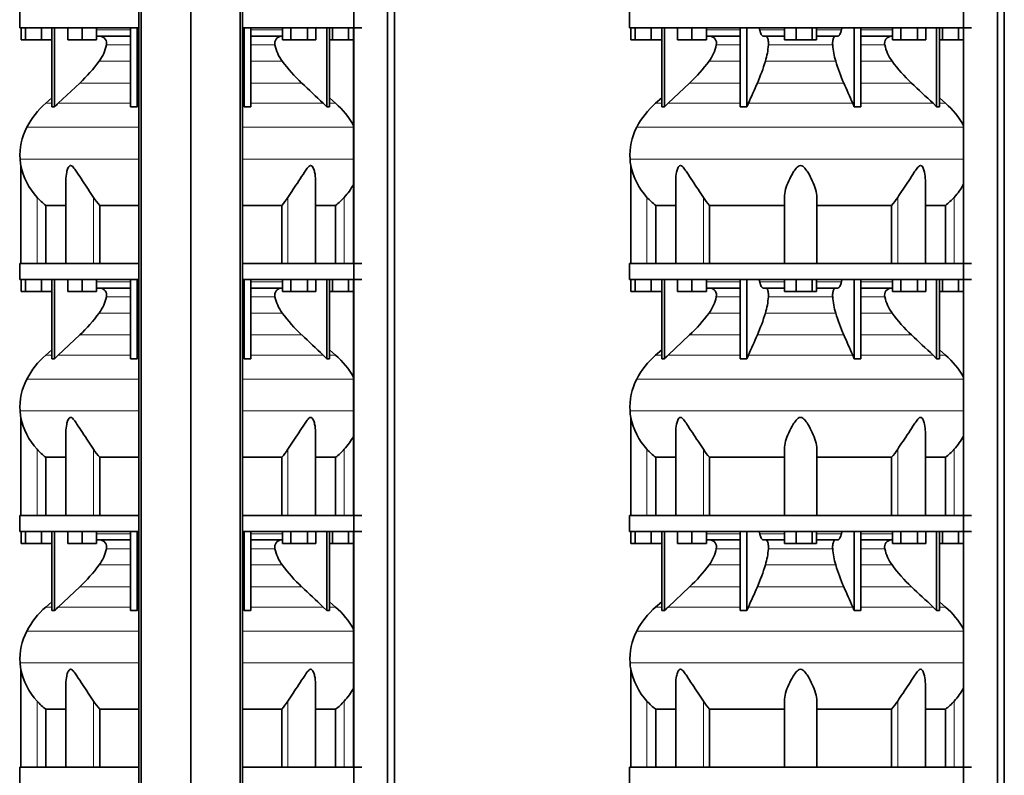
# Model space of a CAD drawing. Header units: millimetres. Extents: x 416 to 1308, y -2710 to 2025.
# Tile 22 of 27: x 424 to 1244, y 142 to 772. Entities that reach past the tile are written whole.
import ezdxf

# ---------------------------------------------------------------- set-up
doc = ezdxf.new("R2010")
doc.units = ezdxf.units.MM
doc.layers.add('MID_344-7', color=7, linetype='Continuous')
doc.layers.add('VSI344_DIFFUSORE', color=7, linetype='Continuous')

# ---------------------------------------------------------------- blocks, each defined once
blk = doc.blocks.new('SE')
at = {"layer": 'MID_344-7', "color": 7, "linetype": 'Continuous', "lineweight": 35}
for p, q in [((523.07, 1232.02), (523.07, -269.98)), ((525.04, -269.98), (525.04, 1232.02)), ((566.28, -269.98), (566.28, 1232.02)), ((607.52, -269.98), (607.52, 1232.02)), ((609.49, 1232.02), (609.49, -269.98)), ((702.14, 1232.02), (702.14, -269.98)), ((730.28, -269.98), (730.28, 1232.02)), ((736.08, -269.98), (736.08, 1232.02)), ((702.07, 765.52), (702.07, 569.02)), ((702.07, 555.52), (702.07, 359.02)), ((702.07, 345.52), (702.07, 149.02))]:
    blk.add_line(p, q, dxfattribs=at)
at = {"layer": 'VSI344_DIFFUSORE', "color": 7, "linetype": 'Continuous', "lineweight": 35}
for p, q in [((423.78, 779.02), (423.78, 765.52)), ((523.07, 765.52), (423.78, 765.52)), ((424.89, 755.52), (424.89, 765.52)), ((428.48, 755.52), (428.48, 765.52)), ((441.86, 755.52), (441.86, 765.52)), ((450.57, 699.56), (450.57, 765.52)), ((452.87, 699.56), (452.87, 765.52)), ((463.77, 755.52), (463.77, 765.52)), ((475.77, 755.52), (475.77, 765.52)), ((487.77, 755.52), (487.77, 765.52)), ((516.05, 699.56), (516.05, 765.52)), ((521.6, 699.56), (521.6, 765.52)), ((708.78, 765.52), (609.49, 765.52)), ((610.96, 699.56), (610.96, 765.52)), ((616.5, 699.56), (616.5, 765.52)), ((642.93, 755.52), (642.93, 765.52)), ((649.86, 755.52), (649.86, 765.52)), ((663.72, 755.52), (663.72, 765.52)), ((670.64, 755.52), (670.64, 765.52)), ((679.69, 699.56), (679.69, 765.52)), ((681.99, 699.56), (681.99, 765.52)), ((684.48, 755.52), (684.48, 765.52)), ((697.86, 755.52), (697.86, 765.52)), ((428.48, 755.52), (424.89, 755.52)), ((441.86, 755.52), (428.48, 755.52)), ((450.57, 755.52), (441.86, 755.52)), ((475.77, 755.52), (463.77, 755.52)), ((487.77, 755.52), (475.77, 755.52)), ((516.05, 758.52), (487.77, 758.52)), ((642.93, 758.52), (616.5, 758.52)), ((649.86, 755.52), (642.93, 755.52)), ((663.72, 755.52), (649.86, 755.52)), ((670.64, 755.52), (663.72, 755.52)), ((684.48, 755.52), (681.99, 755.52)), ((697.86, 755.52), (684.48, 755.52)), ((702.07, 755.52), (697.86, 755.52)), ((473.79, 719.43), (455.86, 702.57)), ((450.57, 706.99), (445.49, 702.57)), ((687.07, 702.57), (681.99, 706.99)), ((516.05, 699.56), (521.6, 699.56)), ((521.6, 699.56), (522.84, 702.57)), ((676.69, 702.57), (679.69, 699.56)), ((679.69, 699.56), (681.99, 699.56)), ((424.78, 650.71), (424.78, 569.02)), ((462.27, 638.52), (462.27, 569.02)), ((670.29, 569.02), (670.29, 638.53)), ((445.53, 617.4), (462.27, 617.4)), ((445.53, 569.02), (445.53, 617.4)), ((490.44, 617.4), (523.07, 617.4)), ((490.44, 569.02), (490.44, 617.4)), ((609.49, 617.4), (642.11, 617.4)), ((642.11, 617.4), (642.11, 569.02)), ((670.29, 617.4), (687.03, 617.4)), ((687.03, 617.4), (687.03, 569.02)), ((523.07, 569.02), (423.78, 569.02)), ((423.78, 569.02), (423.78, 555.52)), ((708.78, 569.02), (609.49, 569.02)), ((523.07, 555.52), (423.78, 555.52)), ((424.89, 545.52), (424.89, 555.52)), ((428.48, 545.52), (428.48, 555.52)), ((441.86, 545.52), (441.86, 555.52)), ((450.57, 489.56), (450.57, 555.52)), ((452.87, 489.56), (452.87, 555.52)), ((463.77, 545.52), (463.77, 555.52)), ((475.77, 545.52), (475.77, 555.52)), ((487.77, 545.52), (487.77, 555.52)), ((516.05, 489.56), (516.05, 555.52)), ((521.6, 489.56), (521.6, 555.52)), ((708.78, 555.52), (609.49, 555.52)), ((610.96, 489.56), (610.96, 555.52)), ((616.5, 489.56), (616.5, 555.52)), ((642.93, 545.52), (642.93, 555.52)), ((649.86, 545.52), (649.86, 555.52)), ((663.72, 545.52), (663.72, 555.52)), ((670.64, 545.52), (670.64, 555.52)), ((679.69, 489.56), (679.69, 555.52)), ((681.99, 489.56), (681.99, 555.52)), ((684.48, 545.52), (684.48, 555.52)), ((697.86, 545.52), (697.86, 555.52)), ((428.48, 545.52), (424.89, 545.52)), ((441.86, 545.52), (428.48, 545.52)), ((450.57, 545.52), (441.86, 545.52)), ((475.77, 545.52), (463.77, 545.52)), ((487.77, 545.52), (475.77, 545.52)), ((516.05, 548.52), (487.77, 548.52)), ((642.93, 548.52), (616.5, 548.52)), ((649.86, 545.52), (642.93, 545.52)), ((663.72, 545.52), (649.86, 545.52)), ((670.64, 545.52), (663.72, 545.52)), ((684.48, 545.52), (681.99, 545.52)), ((697.86, 545.52), (684.48, 545.52)), ((702.07, 545.52), (697.86, 545.52)), ((473.79, 509.43), (455.86, 492.57)), ((450.57, 496.99), (445.49, 492.57)), ((521.6, 489.56), (522.84, 492.57)), ((676.69, 492.57), (679.69, 489.56)), ((687.07, 492.57), (681.99, 496.99)), ((516.05, 489.56), (521.6, 489.56)), ((679.69, 489.56), (681.99, 489.56)), ((424.78, 440.71), (424.78, 359.02)), ((462.27, 428.52), (462.27, 359.02)), ((670.29, 359.02), (670.29, 428.53)), ((445.53, 407.4), (462.27, 407.4)), ((445.53, 359.02), (445.53, 407.4)), ((490.44, 407.4), (523.07, 407.4)), ((490.44, 359.02), (490.44, 407.4)), ((609.49, 407.4), (642.11, 407.4)), ((642.11, 407.4), (642.11, 359.02)), ((670.29, 407.4), (687.03, 407.4)), ((687.03, 407.4), (687.03, 359.02)), ((523.07, 359.02), (423.78, 359.02)), ((423.78, 359.02), (423.78, 345.52)), ((708.78, 359.02), (609.49, 359.02)), ((523.07, 345.52), (423.78, 345.52)), ((424.89, 335.52), (424.89, 345.52)), ((428.48, 335.52), (428.48, 345.52)), ((441.86, 335.52), (441.86, 345.52)), ((450.57, 279.56), (450.57, 345.52)), ((452.87, 279.56), (452.87, 345.52)), ((463.77, 335.52), (463.77, 345.52)), ((475.77, 335.52), (475.77, 345.52)), ((487.77, 335.52), (487.77, 345.52)), ((516.05, 279.56), (516.05, 345.52)), ((521.6, 279.56), (521.6, 345.52)), ((708.78, 345.52), (609.49, 345.52)), ((610.96, 279.56), (610.96, 345.52)), ((616.5, 279.56), (616.5, 345.52)), ((642.93, 335.52), (642.93, 345.52)), ((649.86, 335.52), (649.86, 345.52)), ((663.72, 335.52), (663.72, 345.52)), ((670.64, 335.52), (670.64, 345.52)), ((679.69, 279.56), (679.69, 345.52)), ((681.99, 279.56), (681.99, 345.52)), ((684.48, 335.52), (684.48, 345.52)), ((697.86, 335.52), (697.86, 345.52)), ((516.05, 338.52), (487.77, 338.52)), ((642.93, 338.52), (616.5, 338.52)), ((428.48, 335.52), (424.89, 335.52)), ((441.86, 335.52), (428.48, 335.52)), ((450.57, 335.52), (441.86, 335.52)), ((475.77, 335.52), (463.77, 335.52)), ((487.77, 335.52), (475.77, 335.52)), ((649.86, 335.52), (642.93, 335.52)), ((663.72, 335.52), (649.86, 335.52)), ((670.64, 335.52), (663.72, 335.52)), ((684.48, 335.52), (681.99, 335.52)), ((697.86, 335.52), (684.48, 335.52)), ((702.07, 335.52), (697.86, 335.52)), ((473.79, 299.43), (455.86, 282.57)), ((450.57, 286.99), (445.49, 282.57)), ((516.05, 279.56), (521.6, 279.56)), ((521.6, 279.56), (522.84, 282.57)), ((676.69, 282.57), (679.69, 279.56)), ((679.69, 279.56), (681.99, 279.56)), ((687.07, 282.57), (681.99, 286.99)), ((424.78, 230.71), (424.78, 149.02)), ((462.27, 218.52), (462.27, 149.02)), ((670.29, 149.02), (670.29, 218.53)), ((445.53, 197.4), (462.27, 197.4)), ((445.53, 149.02), (445.53, 197.4)), ((490.44, 197.4), (523.07, 197.4)), ((490.44, 149.02), (490.44, 197.4)), ((609.49, 197.4), (642.11, 197.4)), ((642.11, 197.4), (642.11, 149.02)), ((670.29, 197.4), (687.03, 197.4)), ((687.03, 197.4), (687.03, 149.02)), ((523.07, 149.02), (423.78, 149.02)), ((423.78, 149.02), (423.78, 135.52)), ((708.78, 149.02), (609.49, 149.02))]:
    blk.add_line(p, q, dxfattribs=at)
at = {"layer": 'VSI344_DIFFUSORE', "color": 4, "linetype": 'Continuous', "lineweight": 9}
for p, q in [((487.77, 763.74), (516.05, 763.74)), ((616.5, 763.74), (642.93, 763.74)), ((516.05, 751.19), (496.05, 751.19)), ((636.5, 751.19), (616.5, 751.19)), ((490.04, 737.72), (516.05, 737.72)), ((616.5, 737.72), (642.52, 737.72)), ((473.79, 719.43), (516.05, 719.43)), ((616.5, 719.43), (658.77, 719.43)), ((450.57, 702.57), (445.49, 702.57)), ((455.86, 702.57), (516.05, 702.57)), ((522.84, 702.57), (523.07, 702.57)), ((609.49, 702.57), (609.72, 702.57)), ((676.69, 702.57), (616.5, 702.57)), ((681.99, 702.57), (687.07, 702.57)), ((523.07, 682.58), (429.7, 682.58)), ((702.07, 682.58), (609.49, 682.58)), ((424.15, 656.03), (523.07, 656.03)), ((609.49, 656.03), (702.07, 656.03)), ((438.28, 569.02), (438.28, 624.13)), ((485.31, 569.02), (485.31, 624.13)), ((647.24, 569.02), (647.24, 624.13)), ((694.28, 569.02), (694.28, 624.13)), ((487.77, 553.74), (516.05, 553.74)), ((616.5, 553.74), (642.93, 553.74)), ((516.05, 541.19), (496.05, 541.19)), ((636.5, 541.19), (616.5, 541.19)), ((490.04, 527.72), (516.05, 527.72)), ((616.5, 527.72), (642.52, 527.72)), ((473.79, 509.43), (516.05, 509.43)), ((616.5, 509.43), (658.77, 509.43)), ((450.57, 492.57), (445.49, 492.57)), ((455.86, 492.57), (516.05, 492.57)), ((522.84, 492.57), (523.07, 492.57)), ((609.49, 492.57), (609.72, 492.57)), ((676.69, 492.57), (616.5, 492.57)), ((681.99, 492.57), (687.07, 492.57)), ((523.07, 472.58), (429.7, 472.58)), ((702.07, 472.58), (609.49, 472.58)), ((424.15, 446.03), (523.07, 446.03)), ((609.49, 446.03), (702.07, 446.03)), ((438.28, 359.02), (438.28, 414.13)), ((485.31, 359.02), (485.31, 414.13)), ((647.24, 359.02), (647.24, 414.13)), ((694.28, 359.02), (694.28, 414.13)), ((487.77, 343.74), (516.05, 343.74)), ((616.5, 343.74), (642.93, 343.74)), ((516.05, 331.19), (496.05, 331.19)), ((636.5, 331.19), (616.5, 331.19)), ((490.04, 317.72), (516.05, 317.72)), ((616.5, 317.72), (642.52, 317.72)), ((473.79, 299.43), (516.05, 299.43)), ((616.5, 299.43), (658.77, 299.43)), ((445.49, 282.57), (450.57, 282.57)), ((455.86, 282.57), (516.05, 282.57)), ((522.84, 282.57), (523.07, 282.57)), ((609.49, 282.57), (609.72, 282.57)), ((676.69, 282.57), (616.5, 282.57)), ((681.99, 282.57), (687.07, 282.57)), ((523.07, 262.58), (429.7, 262.58)), ((702.07, 262.58), (609.49, 262.58)), ((424.15, 236.03), (523.07, 236.03)), ((609.49, 236.03), (702.07, 236.03)), ((438.28, 149.02), (438.28, 204.13)), ((485.31, 149.02), (485.31, 204.13)), ((647.24, 149.02), (647.24, 204.13)), ((694.28, 149.02), (694.28, 204.13))]:
    blk.add_line(p, q, dxfattribs=at)
at = {"layer": 'VSI344_DIFFUSORE', "color": 7, "linetype": 'Continuous', "lineweight": 35}
for centre, radius, start, end in [((490.33, 752.63), 5.9, 345.89395, 86.91999), ((642.23, 752.63), 5.9, 93.08001, 194.10605), ((462.12, 758.27), 34.66, 323.64561, 348.21676), ((670.43, 758.27), 34.66, 191.78324, 216.35439), ((379.45, 819.6), 137.6, 313.27986, 323.48193), ((753.1, 819.6), 137.6, 216.51807, 226.72014), ((490.45, 650.85), 68.53, 131, 152.41797), ((451.72, 681.19), 18.4, 86.42359, 93.57641), ((500.88, 654.73), 65.69, 133.25469, 136.95997), ((544.39, 673.85), 71.37, 21.11738, 23.73102), ((613.73, 592.43), 107.17, 88.51801, 91.48199), ((642.11, 650.85), 68.53, 28.9585, 49), ((473.95, 659.46), 49.92, 152.41797, 183.94519), ((477.52, 659.71), 53.5, 183.94519, 189.68951), ((479.35, 661.69), 55.66, 191.35307, 222.44679), ((653.2, 661.69), 55.66, 317.55321, 331.54638), ((478.14, 659.81), 53.5, 221.83822, 232.44836), ((525.35, 649.32), 47.3, 212.17987, 222.44157), ((607.21, 649.32), 47.3, 317.55843, 327.82013), ((654.42, 659.81), 53.5, 307.55164, 318.16178), ((490.33, 542.63), 5.9, 345.89395, 86.91999), ((642.23, 542.63), 5.9, 93.08001, 194.10605), ((462.12, 548.27), 34.66, 323.64561, 348.21676), ((670.43, 548.27), 34.66, 191.78324, 216.35439), ((379.45, 609.6), 137.6, 313.27986, 323.48193), ((753.1, 609.6), 137.6, 216.51807, 226.72014), ((490.45, 440.85), 68.53, 131, 152.41797), ((500.88, 444.73), 65.69, 133.25469, 136.95997), ((544.39, 463.85), 71.37, 21.11738, 23.73102), ((642.11, 440.85), 68.53, 28.9585, 49), ((451.72, 471.19), 18.4, 86.42359, 93.57641), ((613.73, 382.43), 107.17, 88.51801, 91.48199), ((473.95, 449.46), 49.92, 152.41797, 183.94519), ((477.52, 449.71), 53.5, 183.94519, 189.68951), ((479.35, 451.69), 55.66, 191.35307, 222.44679), ((653.2, 451.69), 55.66, 317.55321, 331.54638), ((478.14, 449.81), 53.5, 221.83822, 232.44836), ((525.35, 439.32), 47.3, 212.17987, 222.44157), ((607.21, 439.32), 47.3, 317.55843, 327.82013), ((654.42, 449.81), 53.5, 307.55164, 318.16178), ((490.33, 332.63), 5.9, 345.89395, 86.91999), ((642.23, 332.63), 5.9, 93.08001, 194.10605), ((462.12, 338.27), 34.66, 323.64561, 348.21676), ((670.43, 338.27), 34.66, 191.78324, 216.35439), ((379.45, 399.6), 137.6, 313.27986, 323.48193), ((753.1, 399.6), 137.6, 216.51807, 226.72014), ((490.45, 230.85), 68.53, 131, 152.41797), ((451.72, 261.19), 18.4, 86.42359, 93.57641), ((500.88, 234.73), 65.69, 133.25469, 136.95997), ((544.39, 253.85), 71.37, 21.11738, 23.73102), ((613.73, 172.43), 107.17, 88.51801, 91.48199), ((642.11, 230.85), 68.53, 28.9585, 49), ((473.95, 239.46), 49.92, 152.41797, 183.94519), ((477.52, 239.71), 53.5, 183.94519, 189.68951), ((479.35, 241.69), 55.66, 191.35307, 222.44679), ((653.2, 241.69), 55.66, 317.55321, 331.54638), ((478.14, 239.81), 53.5, 221.83822, 232.44836), ((525.35, 229.32), 47.3, 212.17987, 222.44157), ((607.21, 229.32), 47.3, 317.55843, 327.82013), ((654.42, 239.81), 53.5, 307.55164, 318.16178)]:
    blk.add_arc(centre, radius, start, end, dxfattribs=at)
for points in [[(658.77, 719.43), (664.74, 713.81), (670.72, 708.19), (676.69, 702.57)], [(522.84, 702.57), (522.92, 702.75), (522.99, 702.92), (523.07, 703.1)], [(609.72, 702.57), (609.64, 702.75), (609.56, 702.92), (609.49, 703.1)], [(658.77, 509.43), (664.74, 503.81), (670.72, 498.19), (676.69, 492.57)], [(522.84, 492.57), (522.92, 492.75), (522.99, 492.92), (523.07, 493.1)], [(609.72, 492.57), (609.64, 492.75), (609.56, 492.92), (609.49, 493.1)], [(658.77, 299.43), (664.74, 293.81), (670.72, 288.19), (676.69, 282.57)], [(522.84, 282.57), (522.92, 282.75), (522.99, 282.92), (523.07, 283.1)], [(609.72, 282.57), (609.64, 282.75), (609.56, 282.92), (609.49, 283.1)]]:
    blk.add_open_spline(points, degree=3, dxfattribs=at)
for points, knots in [([(485.31, 624.13), (483.94, 626.29), (482.43, 628.53), (479.3, 633.19), (477.69, 635.59), (474.55, 640.36), (473, 642.77), (470.64, 646.32), (469.85, 647.5), (468.59, 649.1), (468.16, 649.61), (467.21, 650.45), (466.67, 650.76), (465.65, 650.71), (465.21, 650.36), (464.53, 649.49), (464.26, 648.98), (463.55, 647.36), (463.22, 646.2), (462.49, 642.9), (462.27, 640.69), (462.27, 638.52)], [0, 0, 0, 0, 0.125, 0.125, 0.25, 0.25, 0.375, 0.375, 0.4375, 0.4375, 0.46875, 0.46875, 0.5, 0.5, 0.53125, 0.53125, 0.5625, 0.5625, 0.625, 0.625, 0.7389823, 0.7389823, 0.7389823, 0.7389823]), ([(670.29, 638.53), (670.29, 640.73), (670.06, 642.95), (669.3, 646.32), (668.96, 647.5), (668.23, 649.1), (667.95, 649.61), (667.24, 650.45), (666.78, 650.76), (665.75, 650.71), (665.23, 650.36), (664.29, 649.49), (663.86, 648.98), (662.61, 647.36), (661.83, 646.2), (659.51, 642.69), (657.95, 640.27), (654.81, 635.5), (653.24, 633.16), (650.14, 628.55), (648.6, 626.28), (647.24, 624.13)], [0.2596572, 0.2596572, 0.2596572, 0.2596572, 0.375, 0.375, 0.4375, 0.4375, 0.46875, 0.46875, 0.5, 0.5, 0.53125, 0.53125, 0.5625, 0.5625, 0.625, 0.625, 0.75, 0.75, 0.875, 0.875, 1, 1, 1, 1]), ([(485.31, 414.13), (483.94, 416.29), (482.43, 418.53), (479.3, 423.19), (477.69, 425.59), (474.55, 430.36), (473, 432.77), (470.64, 436.32), (469.85, 437.5), (468.59, 439.1), (468.16, 439.61), (467.21, 440.45), (466.67, 440.76), (465.65, 440.71), (465.21, 440.36), (464.53, 439.49), (464.26, 438.98), (463.55, 437.36), (463.22, 436.2), (462.49, 432.9), (462.27, 430.69), (462.27, 428.52)], [0, 0, 0, 0, 0.125, 0.125, 0.25, 0.25, 0.375, 0.375, 0.4375, 0.4375, 0.46875, 0.46875, 0.5, 0.5, 0.53125, 0.53125, 0.5625, 0.5625, 0.625, 0.625, 0.7389823, 0.7389823, 0.7389823, 0.7389823]), ([(670.29, 428.53), (670.29, 430.73), (670.06, 432.95), (669.3, 436.32), (668.96, 437.5), (668.23, 439.1), (667.95, 439.61), (667.24, 440.45), (666.78, 440.76), (665.75, 440.71), (665.23, 440.36), (664.29, 439.49), (663.86, 438.98), (662.61, 437.36), (661.83, 436.2), (659.51, 432.69), (657.95, 430.27), (654.81, 425.5), (653.24, 423.16), (650.14, 418.55), (648.6, 416.28), (647.24, 414.13)], [0.2596572, 0.2596572, 0.2596572, 0.2596572, 0.375, 0.375, 0.4375, 0.4375, 0.46875, 0.46875, 0.5, 0.5, 0.53125, 0.53125, 0.5625, 0.5625, 0.625, 0.625, 0.75, 0.75, 0.875, 0.875, 1, 1, 1, 1]), ([(485.31, 204.13), (483.94, 206.29), (482.43, 208.53), (479.3, 213.19), (477.69, 215.59), (474.55, 220.36), (473, 222.77), (470.64, 226.32), (469.85, 227.5), (468.59, 229.1), (468.16, 229.61), (467.21, 230.45), (466.67, 230.76), (465.65, 230.71), (465.21, 230.36), (464.53, 229.49), (464.26, 228.98), (463.55, 227.36), (463.22, 226.2), (462.49, 222.9), (462.27, 220.69), (462.27, 218.52)], [0, 0, 0, 0, 0.125, 0.125, 0.25, 0.25, 0.375, 0.375, 0.4375, 0.4375, 0.46875, 0.46875, 0.5, 0.5, 0.53125, 0.53125, 0.5625, 0.5625, 0.625, 0.625, 0.7389823, 0.7389823, 0.7389823, 0.7389823]), ([(670.29, 218.53), (670.29, 220.73), (670.06, 222.95), (669.3, 226.32), (668.96, 227.5), (668.23, 229.1), (667.95, 229.61), (667.24, 230.45), (666.78, 230.76), (665.75, 230.71), (665.23, 230.36), (664.29, 229.49), (663.86, 228.98), (662.61, 227.36), (661.83, 226.2), (659.51, 222.69), (657.95, 220.27), (654.81, 215.5), (653.24, 213.16), (650.14, 208.55), (648.6, 206.28), (647.24, 204.13)], [0.2596572, 0.2596572, 0.2596572, 0.2596572, 0.375, 0.375, 0.4375, 0.4375, 0.46875, 0.46875, 0.5, 0.5, 0.53125, 0.53125, 0.5625, 0.5625, 0.625, 0.625, 0.75, 0.75, 0.875, 0.875, 1, 1, 1, 1])]:
    blk.add_open_spline(points, degree=3, knots=knots, dxfattribs=at)
blk = doc.blocks.new('SE3')
at = {"layer": 'MID_344-7', "color": 7, "linetype": 'Continuous', "lineweight": 35}
for p, q in [((1210.39, 1232.02), (1210.39, -269.98)), ((1238.53, -269.98), (1238.53, 1232.02)), ((1244.33, -269.98), (1244.33, 1232.02)), ((1210.32, 765.52), (1210.32, 569.02)), ((1210.32, 555.52), (1210.32, 359.02)), ((1210.32, 345.52), (1210.32, 149.02))]:
    blk.add_line(p, q, dxfattribs=at)
at = {"layer": 'VSI344_DIFFUSORE', "color": 7, "linetype": 'Continuous', "lineweight": 35}
for p, q in [((932.03, 779.02), (932.03, 765.52)), ((932.03, 765.52), (1217.03, 765.52)), ((933.14, 755.52), (933.14, 765.52)), ((936.73, 755.52), (936.73, 765.52)), ((950.11, 755.52), (950.11, 765.52)), ((958.82, 699.56), (958.82, 765.52)), ((961.11, 699.56), (961.11, 765.52)), ((972.02, 755.52), (972.02, 765.52)), ((984.02, 755.52), (984.02, 765.52)), ((996.02, 755.52), (996.02, 765.52)), ((1024.3, 699.56), (1024.3, 765.52)), ((1029.85, 699.56), (1029.85, 765.52)), ((1061.14, 755.52), (1061.14, 765.52)), ((1070.94, 755.52), (1070.94, 765.52)), ((1084.33, 755.52), (1084.33, 765.52)), ((1087.91, 755.52), (1087.91, 765.52)), ((1119.21, 699.56), (1119.21, 765.52)), ((1124.75, 699.56), (1124.75, 765.52)), ((1151.18, 755.52), (1151.18, 765.52)), ((1158.11, 755.52), (1158.11, 765.52)), ((1171.97, 755.52), (1171.97, 765.52)), ((1178.89, 755.52), (1178.89, 765.52)), ((1187.94, 699.56), (1187.94, 765.52)), ((1190.24, 699.56), (1190.24, 765.52)), ((1192.73, 755.52), (1192.73, 765.52)), ((1206.11, 755.52), (1206.11, 765.52)), ((936.73, 755.52), (933.14, 755.52)), ((950.11, 755.52), (936.73, 755.52)), ((958.82, 755.52), (950.11, 755.52)), ((984.02, 755.52), (972.02, 755.52)), ((996.02, 755.52), (984.02, 755.52)), ((1024.3, 758.52), (996.02, 758.52)), ((1061.14, 758.52), (1043.64, 758.52)), ((1070.94, 755.52), (1061.14, 755.52)), ((1084.33, 755.52), (1070.94, 755.52)), ((1087.91, 755.52), (1084.33, 755.52)), ((1105.41, 758.52), (1087.91, 758.52)), ((1151.18, 758.52), (1124.75, 758.52)), ((1158.11, 755.52), (1151.18, 755.52)), ((1171.97, 755.52), (1158.11, 755.52)), ((1178.89, 755.52), (1171.97, 755.52)), ((1192.73, 755.52), (1190.24, 755.52)), ((1206.11, 755.52), (1192.73, 755.52)), ((1210.32, 755.52), (1206.11, 755.52)), ((982.04, 719.43), (964.11, 702.57)), ((958.82, 706.99), (953.73, 702.57)), ((1195.32, 702.57), (1190.24, 706.99)), ((1024.3, 699.56), (1029.85, 699.56)), ((1029.85, 699.56), (1031.09, 702.57)), ((1184.94, 702.57), (1187.94, 699.56)), ((1187.94, 699.56), (1190.24, 699.56)), ((933.03, 650.74), (933.03, 569.02)), ((970.52, 638.52), (970.52, 569.02)), ((1178.54, 569.02), (1178.54, 638.53)), ((1061.03, 569.02), (1061.03, 624.13)), ((1088.03, 569.02), (1088.03, 624.13)), ((953.78, 617.4), (970.52, 617.4)), ((953.78, 569.02), (953.78, 617.4)), ((998.69, 617.4), (1061.03, 617.4)), ((998.69, 569.02), (998.69, 617.4)), ((1088.03, 617.4), (1150.36, 617.4)), ((1150.36, 617.4), (1150.36, 569.02)), ((1178.54, 617.4), (1195.28, 617.4)), ((1195.28, 617.4), (1195.28, 569.02)), ((932.03, 569.02), (1217.03, 569.02)), ((932.03, 569.02), (932.03, 555.52)), ((932.03, 555.52), (1217.03, 555.52)), ((933.14, 545.52), (933.14, 555.52)), ((936.73, 545.52), (936.73, 555.52)), ((950.11, 545.52), (950.11, 555.52)), ((958.82, 489.56), (958.82, 555.52)), ((961.11, 489.56), (961.11, 555.52)), ((972.02, 545.52), (972.02, 555.52)), ((984.02, 545.52), (984.02, 555.52)), ((996.02, 545.52), (996.02, 555.52)), ((1024.3, 489.56), (1024.3, 555.52)), ((1029.85, 489.56), (1029.85, 555.52)), ((1061.14, 545.52), (1061.14, 555.52)), ((1070.94, 545.52), (1070.94, 555.52)), ((1084.33, 545.52), (1084.33, 555.52)), ((1087.91, 545.52), (1087.91, 555.52)), ((1119.21, 489.56), (1119.21, 555.52)), ((1124.75, 489.56), (1124.75, 555.52)), ((1151.18, 545.52), (1151.18, 555.52)), ((1158.11, 545.52), (1158.11, 555.52)), ((1171.97, 545.52), (1171.97, 555.52)), ((1178.89, 545.52), (1178.89, 555.52)), ((1187.94, 489.56), (1187.94, 555.52)), ((1190.24, 489.56), (1190.24, 555.52)), ((1192.73, 545.52), (1192.73, 555.52)), ((1206.11, 545.52), (1206.11, 555.52)), ((936.73, 545.52), (933.14, 545.52)), ((950.11, 545.52), (936.73, 545.52)), ((958.82, 545.52), (950.11, 545.52)), ((984.02, 545.52), (972.02, 545.52)), ((996.02, 545.52), (984.02, 545.52)), ((1024.3, 548.52), (996.02, 548.52)), ((1061.14, 548.52), (1043.64, 548.52)), ((1070.94, 545.52), (1061.14, 545.52)), ((1084.33, 545.52), (1070.94, 545.52)), ((1087.91, 545.52), (1084.33, 545.52)), ((1105.41, 548.52), (1087.91, 548.52)), ((1151.18, 548.52), (1124.75, 548.52)), ((1158.11, 545.52), (1151.18, 545.52)), ((1171.97, 545.52), (1158.11, 545.52)), ((1178.89, 545.52), (1171.97, 545.52)), ((1192.73, 545.52), (1190.24, 545.52)), ((1206.11, 545.52), (1192.73, 545.52)), ((1210.32, 545.52), (1206.11, 545.52)), ((982.04, 509.43), (964.11, 492.57)), ((958.82, 496.99), (953.73, 492.57)), ((1029.85, 489.56), (1031.09, 492.57)), ((1184.94, 492.57), (1187.94, 489.56)), ((1195.32, 492.57), (1190.24, 496.99)), ((1024.3, 489.56), (1029.85, 489.56)), ((1187.94, 489.56), (1190.24, 489.56)), ((933.03, 440.74), (933.03, 359.02)), ((970.52, 428.52), (970.52, 359.02)), ((1178.54, 359.02), (1178.54, 428.53)), ((1061.03, 359.02), (1061.03, 414.13)), ((1088.03, 359.02), (1088.03, 414.13)), ((953.78, 407.4), (970.52, 407.4)), ((953.78, 359.02), (953.78, 407.4)), ((998.69, 407.4), (1061.03, 407.4)), ((998.69, 359.02), (998.69, 407.4)), ((1088.03, 407.4), (1150.36, 407.4)), ((1150.36, 407.4), (1150.36, 359.02)), ((1178.54, 407.4), (1195.28, 407.4)), ((1195.28, 407.4), (1195.28, 359.02)), ((932.03, 359.02), (1217.03, 359.02)), ((932.03, 359.02), (932.03, 345.52)), ((932.03, 345.52), (1217.03, 345.52)), ((933.14, 335.52), (933.14, 345.52)), ((936.73, 335.52), (936.73, 345.52)), ((950.11, 335.52), (950.11, 345.52)), ((958.82, 279.56), (958.82, 345.52)), ((961.11, 279.56), (961.11, 345.52)), ((972.02, 335.52), (972.02, 345.52)), ((984.02, 335.52), (984.02, 345.52)), ((996.02, 335.52), (996.02, 345.52)), ((1024.3, 279.56), (1024.3, 345.52)), ((1029.85, 279.56), (1029.85, 345.52)), ((1061.14, 335.52), (1061.14, 345.52)), ((1070.94, 335.52), (1070.94, 345.52)), ((1084.33, 335.52), (1084.33, 345.52)), ((1087.91, 335.52), (1087.91, 345.52)), ((1119.21, 279.56), (1119.21, 345.52)), ((1124.75, 279.56), (1124.75, 345.52)), ((1151.18, 335.52), (1151.18, 345.52)), ((1158.11, 335.52), (1158.11, 345.52)), ((1171.97, 335.52), (1171.97, 345.52)), ((1178.89, 335.52), (1178.89, 345.52)), ((1187.94, 279.56), (1187.94, 345.52)), ((1190.24, 279.56), (1190.24, 345.52)), ((1192.73, 335.52), (1192.73, 345.52)), ((1206.11, 335.52), (1206.11, 345.52)), ((1024.3, 338.52), (996.02, 338.52)), ((1061.14, 338.52), (1043.64, 338.52)), ((1105.41, 338.52), (1087.91, 338.52)), ((1151.18, 338.52), (1124.75, 338.52)), ((936.73, 335.52), (933.14, 335.52)), ((950.11, 335.52), (936.73, 335.52)), ((958.82, 335.52), (950.11, 335.52)), ((984.02, 335.52), (972.02, 335.52)), ((996.02, 335.52), (984.02, 335.52)), ((1070.94, 335.52), (1061.14, 335.52)), ((1084.33, 335.52), (1070.94, 335.52)), ((1087.91, 335.52), (1084.33, 335.52)), ((1158.11, 335.52), (1151.18, 335.52)), ((1171.97, 335.52), (1158.11, 335.52)), ((1178.89, 335.52), (1171.97, 335.52)), ((1192.73, 335.52), (1190.24, 335.52)), ((1206.11, 335.52), (1192.73, 335.52)), ((1210.32, 335.52), (1206.11, 335.52)), ((982.04, 299.43), (964.11, 282.57)), ((958.82, 286.99), (953.73, 282.57)), ((1024.3, 279.56), (1029.85, 279.56)), ((1029.85, 279.56), (1031.09, 282.57)), ((1184.94, 282.57), (1187.94, 279.56)), ((1187.94, 279.56), (1190.24, 279.56)), ((1195.32, 282.57), (1190.24, 286.99)), ((933.03, 230.74), (933.03, 149.02)), ((970.52, 218.52), (970.52, 149.02)), ((1178.54, 149.02), (1178.54, 218.53)), ((953.78, 197.4), (970.52, 197.4)), ((953.78, 149.02), (953.78, 197.4)), ((998.69, 197.4), (1061.03, 197.4)), ((998.69, 149.02), (998.69, 197.4)), ((1061.03, 149.02), (1061.03, 204.13)), ((1088.03, 149.02), (1088.03, 204.13)), ((1088.03, 197.4), (1150.36, 197.4)), ((1150.36, 197.4), (1150.36, 149.02)), ((1178.54, 197.4), (1195.28, 197.4)), ((1195.28, 197.4), (1195.28, 149.02)), ((932.03, 149.02), (1217.03, 149.02)), ((932.03, 149.02), (932.03, 135.52))]:
    blk.add_line(p, q, dxfattribs=at)
at = {"layer": 'VSI344_DIFFUSORE', "color": 4, "linetype": 'Continuous', "lineweight": 9}
for p, q in [((996.02, 763.74), (1024.3, 763.74)), ((1040.52, 763.74), (1061.14, 763.74)), ((1087.91, 763.74), (1108.54, 763.74)), ((1124.75, 763.74), (1151.18, 763.74)), ((1024.3, 751.19), (1004.3, 751.19)), ((1101.32, 751.19), (1047.74, 751.19)), ((1144.75, 751.19), (1124.75, 751.19)), ((998.29, 737.72), (1024.3, 737.72)), ((1045.24, 737.72), (1103.81, 737.72)), ((1124.75, 737.72), (1150.77, 737.72)), ((982.04, 719.43), (1024.3, 719.43)), ((1038.51, 719.43), (1110.54, 719.43)), ((1124.75, 719.43), (1167.02, 719.43)), ((958.82, 702.57), (953.73, 702.57)), ((964.11, 702.57), (1024.3, 702.57)), ((1031.09, 702.57), (1117.97, 702.57)), ((1124.75, 702.57), (1184.94, 702.57)), ((1190.24, 702.57), (1195.32, 702.57)), ((937.95, 682.58), (1210.32, 682.58)), ((1210.32, 656.03), (932.4, 656.03)), ((946.53, 569.02), (946.53, 624.13)), ((993.56, 569.02), (993.56, 624.13)), ((1155.49, 569.02), (1155.49, 624.13)), ((1202.53, 569.02), (1202.53, 624.13)), ((996.02, 553.74), (1024.3, 553.74)), ((1040.52, 553.74), (1061.14, 553.74)), ((1087.91, 553.74), (1108.54, 553.74)), ((1124.75, 553.74), (1151.18, 553.74)), ((1024.3, 541.19), (1004.3, 541.19)), ((1101.32, 541.19), (1047.74, 541.19)), ((1144.75, 541.19), (1124.75, 541.19)), ((998.29, 527.72), (1024.3, 527.72)), ((1045.24, 527.72), (1103.81, 527.72)), ((1124.75, 527.72), (1150.77, 527.72)), ((982.04, 509.43), (1024.3, 509.43)), ((1038.51, 509.43), (1110.54, 509.43)), ((1124.75, 509.43), (1167.02, 509.43)), ((958.82, 492.57), (953.73, 492.57)), ((964.11, 492.57), (1024.3, 492.57)), ((1031.09, 492.57), (1117.97, 492.57)), ((1124.75, 492.57), (1184.94, 492.57)), ((1190.24, 492.57), (1195.32, 492.57)), ((937.95, 472.58), (1210.32, 472.58)), ((1210.32, 446.03), (932.4, 446.03)), ((946.53, 359.02), (946.53, 414.13)), ((993.56, 359.02), (993.56, 414.13)), ((1155.49, 359.02), (1155.49, 414.13)), ((1202.53, 359.02), (1202.53, 414.13)), ((996.02, 343.74), (1024.3, 343.74)), ((1040.52, 343.74), (1061.14, 343.74)), ((1087.91, 343.74), (1108.54, 343.74)), ((1124.75, 343.74), (1151.18, 343.74)), ((1024.3, 331.19), (1004.3, 331.19)), ((1101.32, 331.19), (1047.74, 331.19)), ((1144.75, 331.19), (1124.75, 331.19)), ((998.29, 317.72), (1024.3, 317.72)), ((1045.24, 317.72), (1103.81, 317.72)), ((1124.75, 317.72), (1150.77, 317.72)), ((982.04, 299.43), (1024.3, 299.43)), ((1038.51, 299.43), (1110.54, 299.43)), ((1124.75, 299.43), (1167.02, 299.43)), ((958.82, 282.57), (953.73, 282.57)), ((964.11, 282.57), (1024.3, 282.57)), ((1031.09, 282.57), (1117.97, 282.57)), ((1124.75, 282.57), (1184.94, 282.57)), ((1190.24, 282.57), (1195.32, 282.57)), ((937.95, 262.58), (1210.32, 262.58)), ((1210.32, 236.03), (932.4, 236.03)), ((946.53, 149.02), (946.53, 204.13)), ((993.56, 149.02), (993.56, 204.13)), ((1155.49, 149.02), (1155.49, 204.13)), ((1202.53, 149.02), (1202.53, 204.13))]:
    blk.add_line(p, q, dxfattribs=at)
at = {"layer": 'VSI344_DIFFUSORE', "color": 7, "linetype": 'Continuous', "lineweight": 35}
for centre, radius, start, end in [((998.58, 752.63), 5.9, 345.89395, 86.91999), ((1150.48, 752.63), 5.9, 93.08001, 194.10605), ((970.37, 758.27), 34.66, 323.64561, 348.21676), ((980.97, 756.58), 66.99, 343.65001, 355.38576), ((1168.09, 756.58), 66.99, 184.61424, 196.34999), ((1178.68, 758.27), 34.66, 191.78324, 216.35439), ((887.7, 819.6), 137.6, 313.27986, 323.48193), ((884.9, 786.34), 167.55, 336.46173, 343.13072), ((1264.15, 786.34), 167.55, 196.86928, 203.53827), ((1261.35, 819.6), 137.6, 216.51807, 226.72014), ((998.7, 650.85), 68.53, 131, 152.41797), ((959.97, 681.19), 18.4, 86.42359, 93.57641), ((1009.13, 654.73), 65.69, 133.25469, 136.95997), ((1052.64, 673.85), 71.37, 21.11738, 23.73102), ((1121.98, 592.43), 107.17, 88.51801, 91.48199), ((1150.36, 650.85), 68.53, 28.9585, 49), ((982.2, 659.46), 49.92, 152.41797, 183.94519), ((985.77, 659.71), 53.5, 183.94519, 189.65576), ((987.6, 661.69), 55.66, 191.35306, 222.44726), ((1161.45, 661.69), 55.66, 317.55274, 331.46076), ((986.39, 659.81), 53.5, 221.83822, 232.44836), ((1033.6, 649.32), 47.3, 212.17987, 222.44157), ((1115.46, 649.32), 47.3, 317.55843, 327.82013), ((1162.67, 659.81), 53.5, 307.55164, 318.16178), ((998.58, 542.63), 5.9, 345.89395, 86.91999), ((1150.48, 542.63), 5.9, 93.08001, 194.10605), ((970.37, 548.27), 34.66, 323.64561, 348.21676), ((980.97, 546.58), 66.99, 343.65001, 355.38576), ((1168.09, 546.58), 66.99, 184.61424, 196.34999), ((1178.68, 548.27), 34.66, 191.78324, 216.35439), ((887.7, 609.6), 137.6, 313.27986, 323.48193), ((884.9, 576.34), 167.55, 336.46173, 343.13072), ((1264.15, 576.34), 167.55, 196.86928, 203.53827), ((1261.35, 609.6), 137.6, 216.51807, 226.72014), ((998.7, 440.85), 68.53, 131, 152.41797), ((1009.13, 444.73), 65.69, 133.25469, 136.95997), ((1052.64, 463.85), 71.37, 21.11738, 23.73102), ((1150.36, 440.85), 68.53, 28.9585, 49), ((959.97, 471.19), 18.4, 86.42359, 93.57641), ((1121.98, 382.43), 107.17, 88.51801, 91.48199), ((982.2, 449.46), 49.92, 152.41797, 183.94519), ((985.77, 449.71), 53.5, 183.94519, 189.65576), ((987.6, 451.69), 55.66, 191.35306, 222.44726), ((1161.45, 451.69), 55.66, 317.55274, 331.46076), ((986.39, 449.81), 53.5, 221.83822, 232.44836), ((1033.6, 439.32), 47.3, 212.17987, 222.44157), ((1115.46, 439.32), 47.3, 317.55843, 327.82013), ((1162.67, 449.81), 53.5, 307.55164, 318.16178), ((998.58, 332.63), 5.9, 345.89395, 86.91999), ((1150.48, 332.63), 5.9, 93.08001, 194.10605), ((970.37, 338.27), 34.66, 323.64561, 348.21676), ((980.97, 336.58), 66.99, 343.65001, 355.38576), ((1168.09, 336.58), 66.99, 184.61424, 196.34999), ((1178.68, 338.27), 34.66, 191.78324, 216.35439), ((887.7, 399.6), 137.6, 313.27986, 323.48193), ((884.9, 366.34), 167.55, 336.46173, 343.13072), ((1264.15, 366.34), 167.55, 196.86928, 203.53827), ((1261.35, 399.6), 137.6, 216.51807, 226.72014), ((998.7, 230.85), 68.53, 131, 152.41797), ((959.97, 261.19), 18.4, 86.42359, 93.57641), ((1009.13, 234.73), 65.69, 133.25469, 136.95997), ((1052.64, 253.85), 71.37, 21.11738, 23.73102), ((1121.98, 172.43), 107.17, 88.51801, 91.48199), ((1150.36, 230.85), 68.53, 28.9585, 49), ((982.2, 239.46), 49.92, 152.41797, 183.94519), ((985.77, 239.71), 53.5, 183.94519, 189.65576), ((987.6, 241.69), 55.66, 191.35306, 222.44726), ((1161.45, 241.69), 55.66, 317.55274, 331.46076), ((986.39, 239.81), 53.5, 221.83822, 232.44836), ((1033.6, 229.32), 47.3, 212.17987, 222.44157), ((1115.46, 229.32), 47.3, 317.55843, 327.82013), ((1162.67, 239.81), 53.5, 307.55164, 318.16178)]:
    blk.add_arc(centre, radius, start, end, dxfattribs=at)
for points, knots in [([(1039.45, 765.52), (1039.5, 765.52), (1039.56, 765.51), (1039.67, 765.47), (1039.72, 765.44), (1039.88, 765.32), (1039.99, 765.2), (1040.18, 764.88), (1040.26, 764.69), (1040.37, 764.36), (1040.4, 764.24), (1040.47, 764), (1040.49, 763.87), (1040.52, 763.74)], [0, 0, 0, 0, 0.125, 0.125, 0.25, 0.25, 0.5, 0.5, 0.75, 0.75, 0.875, 0.875, 1, 1, 1, 1]), ([(1043.64, 758.52), (1043.48, 758.52), (1043.31, 758.55), (1042.99, 758.67), (1042.83, 758.76), (1042.52, 759), (1042.37, 759.15), (1042.07, 759.51), (1041.92, 759.71), (1041.51, 760.4), (1041.26, 760.96), (1040.94, 761.92), (1040.84, 762.27), (1040.66, 762.98), (1040.58, 763.35), (1040.52, 763.74)], [0, 0, 0, 0, 0.125, 0.125, 0.25, 0.25, 0.375, 0.375, 0.5, 0.5, 0.75, 0.75, 0.875, 0.875, 1, 1, 1, 1]), ([(1105.41, 758.52), (1105.58, 758.52), (1105.74, 758.55), (1106.06, 758.67), (1106.22, 758.76), (1106.53, 759), (1106.69, 759.15), (1106.99, 759.51), (1107.13, 759.71), (1107.55, 760.4), (1107.79, 760.96), (1108.12, 761.92), (1108.21, 762.27), (1108.39, 762.98), (1108.47, 763.35), (1108.54, 763.74)], [0, 0, 0, 0, 0.125, 0.125, 0.25, 0.25, 0.375, 0.375, 0.5, 0.5, 0.75, 0.75, 0.875, 0.875, 1, 1, 1, 1]), ([(1109.61, 765.52), (1109.55, 765.52), (1109.5, 765.51), (1109.39, 765.47), (1109.33, 765.44), (1109.17, 765.32), (1109.07, 765.2), (1108.88, 764.88), (1108.79, 764.69), (1108.68, 764.36), (1108.65, 764.24), (1108.59, 764), (1108.56, 763.87), (1108.54, 763.74)], [0, 0, 0, 0, 0.125, 0.125, 0.25, 0.25, 0.5, 0.5, 0.75, 0.75, 0.875, 0.875, 1, 1, 1, 1]), ([(1045.5, 758.52), (1045.67, 758.52), (1045.84, 758.47), (1046.17, 758.27), (1046.34, 758.13), (1046.65, 757.73), (1046.79, 757.49), (1047.06, 756.93), (1047.19, 756.61), (1047.4, 755.91), (1047.49, 755.53), (1047.64, 754.72), (1047.7, 754.3), (1047.77, 753.42), (1047.79, 752.97), (1047.79, 752.08), (1047.77, 751.62), (1047.74, 751.19)], [0, 0, 0, 0, 0.125, 0.125, 0.25, 0.25, 0.375, 0.375, 0.5, 0.5, 0.625, 0.625, 0.75, 0.75, 0.875, 0.875, 1, 1, 1, 1]), ([(1103.56, 758.52), (1103.39, 758.52), (1103.21, 758.47), (1102.88, 758.27), (1102.72, 758.13), (1102.41, 757.73), (1102.26, 757.49), (1101.99, 756.93), (1101.87, 756.61), (1101.66, 755.91), (1101.56, 755.53), (1101.41, 754.72), (1101.36, 754.3), (1101.28, 753.42), (1101.26, 752.97), (1101.26, 752.08), (1101.28, 751.62), (1101.32, 751.19)], [0, 0, 0, 0, 0.125, 0.125, 0.25, 0.25, 0.375, 0.375, 0.5, 0.5, 0.625, 0.625, 0.75, 0.75, 0.875, 0.875, 1, 1, 1, 1]), ([(993.56, 624.13), (992.19, 626.29), (990.68, 628.53), (987.55, 633.19), (985.94, 635.59), (982.8, 640.36), (981.25, 642.77), (978.89, 646.32), (978.1, 647.5), (976.84, 649.1), (976.41, 649.61), (975.46, 650.45), (974.92, 650.76), (973.9, 650.71), (973.46, 650.36), (972.78, 649.49), (972.51, 648.98), (971.8, 647.36), (971.47, 646.2), (970.74, 642.9), (970.52, 640.69), (970.52, 638.52)], [0, 0, 0, 0, 0.125, 0.125, 0.25, 0.25, 0.375, 0.375, 0.4375, 0.4375, 0.46875, 0.46875, 0.5, 0.5, 0.53125, 0.53125, 0.5625, 0.5625, 0.625, 0.625, 0.7389823, 0.7389823, 0.7389823, 0.7389823]), ([(1088.03, 624.13), (1088.03, 626.29), (1087.63, 628.53), (1086.31, 633.19), (1085.4, 635.59), (1083.24, 640.36), (1081.99, 642.77), (1079.75, 646.32), (1078.95, 647.5), (1077.55, 649.1), (1077.04, 649.61), (1075.87, 650.45), (1075.16, 650.76), (1073.71, 650.71), (1073.03, 650.36), (1071.89, 649.49), (1071.39, 648.98), (1070.01, 647.36), (1069.22, 646.2), (1067.03, 642.69), (1065.77, 640.27), (1063.62, 635.5), (1062.73, 633.16), (1061.43, 628.55), (1061.03, 626.28), (1061.03, 624.13)], [0, 0, 0, 0, 0.125, 0.125, 0.25, 0.25, 0.375, 0.375, 0.4375, 0.4375, 0.46875, 0.46875, 0.5, 0.5, 0.53125, 0.53125, 0.5625, 0.5625, 0.625, 0.625, 0.75, 0.75, 0.875, 0.875, 1, 1, 1, 1]), ([(1178.54, 638.53), (1178.54, 640.73), (1178.31, 642.95), (1177.55, 646.32), (1177.21, 647.5), (1176.48, 649.1), (1176.2, 649.61), (1175.49, 650.45), (1175.03, 650.76), (1174, 650.71), (1173.48, 650.36), (1172.54, 649.49), (1172.11, 648.98), (1170.86, 647.36), (1170.08, 646.2), (1167.76, 642.69), (1166.2, 640.27), (1163.06, 635.5), (1161.49, 633.16), (1158.39, 628.55), (1156.85, 626.28), (1155.49, 624.13)], [0.2596572, 0.2596572, 0.2596572, 0.2596572, 0.375, 0.375, 0.4375, 0.4375, 0.46875, 0.46875, 0.5, 0.5, 0.53125, 0.53125, 0.5625, 0.5625, 0.625, 0.625, 0.75, 0.75, 0.875, 0.875, 1, 1, 1, 1]), ([(1039.45, 555.52), (1039.5, 555.52), (1039.56, 555.51), (1039.67, 555.47), (1039.72, 555.44), (1039.88, 555.32), (1039.99, 555.2), (1040.18, 554.88), (1040.26, 554.69), (1040.37, 554.36), (1040.4, 554.24), (1040.47, 554), (1040.49, 553.87), (1040.52, 553.74)], [0, 0, 0, 0, 0.125, 0.125, 0.25, 0.25, 0.5, 0.5, 0.75, 0.75, 0.875, 0.875, 1, 1, 1, 1]), ([(1043.64, 548.52), (1043.48, 548.52), (1043.31, 548.55), (1042.99, 548.67), (1042.83, 548.76), (1042.52, 549), (1042.37, 549.15), (1042.07, 549.51), (1041.92, 549.71), (1041.51, 550.4), (1041.26, 550.96), (1040.94, 551.92), (1040.84, 552.27), (1040.66, 552.98), (1040.58, 553.35), (1040.52, 553.74)], [0, 0, 0, 0, 0.125, 0.125, 0.25, 0.25, 0.375, 0.375, 0.5, 0.5, 0.75, 0.75, 0.875, 0.875, 1, 1, 1, 1]), ([(1105.41, 548.52), (1105.58, 548.52), (1105.74, 548.55), (1106.06, 548.67), (1106.22, 548.76), (1106.53, 549), (1106.69, 549.15), (1106.99, 549.51), (1107.13, 549.71), (1107.55, 550.4), (1107.79, 550.96), (1108.12, 551.92), (1108.21, 552.27), (1108.39, 552.98), (1108.47, 553.35), (1108.54, 553.74)], [0, 0, 0, 0, 0.125, 0.125, 0.25, 0.25, 0.375, 0.375, 0.5, 0.5, 0.75, 0.75, 0.875, 0.875, 1, 1, 1, 1]), ([(1109.61, 555.52), (1109.55, 555.52), (1109.5, 555.51), (1109.39, 555.47), (1109.33, 555.44), (1109.17, 555.32), (1109.07, 555.2), (1108.88, 554.88), (1108.79, 554.69), (1108.68, 554.36), (1108.65, 554.24), (1108.59, 554), (1108.56, 553.87), (1108.54, 553.74)], [0, 0, 0, 0, 0.125, 0.125, 0.25, 0.25, 0.5, 0.5, 0.75, 0.75, 0.875, 0.875, 1, 1, 1, 1]), ([(1045.5, 548.52), (1045.67, 548.52), (1045.84, 548.47), (1046.17, 548.27), (1046.34, 548.13), (1046.65, 547.73), (1046.79, 547.49), (1047.06, 546.93), (1047.19, 546.61), (1047.4, 545.91), (1047.49, 545.53), (1047.64, 544.72), (1047.7, 544.3), (1047.77, 543.42), (1047.79, 542.97), (1047.79, 542.08), (1047.77, 541.62), (1047.74, 541.19)], [0, 0, 0, 0, 0.125, 0.125, 0.25, 0.25, 0.375, 0.375, 0.5, 0.5, 0.625, 0.625, 0.75, 0.75, 0.875, 0.875, 1, 1, 1, 1]), ([(1103.56, 548.52), (1103.39, 548.52), (1103.21, 548.47), (1102.88, 548.27), (1102.72, 548.13), (1102.41, 547.73), (1102.26, 547.49), (1101.99, 546.93), (1101.87, 546.61), (1101.66, 545.91), (1101.56, 545.53), (1101.41, 544.72), (1101.36, 544.3), (1101.28, 543.42), (1101.26, 542.97), (1101.26, 542.08), (1101.28, 541.62), (1101.32, 541.19)], [0, 0, 0, 0, 0.125, 0.125, 0.25, 0.25, 0.375, 0.375, 0.5, 0.5, 0.625, 0.625, 0.75, 0.75, 0.875, 0.875, 1, 1, 1, 1]), ([(993.56, 414.13), (992.19, 416.29), (990.68, 418.53), (987.55, 423.19), (985.94, 425.59), (982.8, 430.36), (981.25, 432.77), (978.89, 436.32), (978.1, 437.5), (976.84, 439.1), (976.41, 439.61), (975.46, 440.45), (974.92, 440.76), (973.9, 440.71), (973.46, 440.36), (972.78, 439.49), (972.51, 438.98), (971.8, 437.36), (971.47, 436.2), (970.74, 432.9), (970.52, 430.69), (970.52, 428.52)], [0, 0, 0, 0, 0.125, 0.125, 0.25, 0.25, 0.375, 0.375, 0.4375, 0.4375, 0.46875, 0.46875, 0.5, 0.5, 0.53125, 0.53125, 0.5625, 0.5625, 0.625, 0.625, 0.7389823, 0.7389823, 0.7389823, 0.7389823]), ([(1088.03, 414.13), (1088.03, 416.29), (1087.63, 418.53), (1086.31, 423.19), (1085.4, 425.59), (1083.24, 430.36), (1081.99, 432.77), (1079.75, 436.32), (1078.95, 437.5), (1077.55, 439.1), (1077.04, 439.61), (1075.87, 440.45), (1075.16, 440.76), (1073.71, 440.71), (1073.03, 440.36), (1071.89, 439.49), (1071.39, 438.98), (1070.01, 437.36), (1069.22, 436.2), (1067.03, 432.69), (1065.77, 430.27), (1063.62, 425.5), (1062.73, 423.16), (1061.43, 418.55), (1061.03, 416.28), (1061.03, 414.13)], [0, 0, 0, 0, 0.125, 0.125, 0.25, 0.25, 0.375, 0.375, 0.4375, 0.4375, 0.46875, 0.46875, 0.5, 0.5, 0.53125, 0.53125, 0.5625, 0.5625, 0.625, 0.625, 0.75, 0.75, 0.875, 0.875, 1, 1, 1, 1]), ([(1178.54, 428.53), (1178.54, 430.73), (1178.31, 432.95), (1177.55, 436.32), (1177.21, 437.5), (1176.48, 439.1), (1176.2, 439.61), (1175.49, 440.45), (1175.03, 440.76), (1174, 440.71), (1173.48, 440.36), (1172.54, 439.49), (1172.11, 438.98), (1170.86, 437.36), (1170.08, 436.2), (1167.76, 432.69), (1166.2, 430.27), (1163.06, 425.5), (1161.49, 423.16), (1158.39, 418.55), (1156.85, 416.28), (1155.49, 414.13)], [0.2596572, 0.2596572, 0.2596572, 0.2596572, 0.375, 0.375, 0.4375, 0.4375, 0.46875, 0.46875, 0.5, 0.5, 0.53125, 0.53125, 0.5625, 0.5625, 0.625, 0.625, 0.75, 0.75, 0.875, 0.875, 1, 1, 1, 1]), ([(1039.45, 345.52), (1039.5, 345.52), (1039.56, 345.51), (1039.67, 345.47), (1039.72, 345.44), (1039.88, 345.32), (1039.99, 345.2), (1040.18, 344.88), (1040.26, 344.69), (1040.37, 344.36), (1040.4, 344.24), (1040.47, 344), (1040.49, 343.87), (1040.52, 343.74)], [0, 0, 0, 0, 0.125, 0.125, 0.25, 0.25, 0.5, 0.5, 0.75, 0.75, 0.875, 0.875, 1, 1, 1, 1]), ([(1109.61, 345.52), (1109.55, 345.52), (1109.5, 345.51), (1109.39, 345.47), (1109.33, 345.44), (1109.17, 345.32), (1109.07, 345.2), (1108.88, 344.88), (1108.79, 344.69), (1108.68, 344.36), (1108.65, 344.24), (1108.59, 344), (1108.56, 343.87), (1108.54, 343.74)], [0, 0, 0, 0, 0.125, 0.125, 0.25, 0.25, 0.5, 0.5, 0.75, 0.75, 0.875, 0.875, 1, 1, 1, 1]), ([(1043.64, 338.52), (1043.48, 338.52), (1043.31, 338.55), (1042.99, 338.67), (1042.83, 338.76), (1042.52, 339), (1042.37, 339.15), (1042.07, 339.51), (1041.92, 339.71), (1041.51, 340.4), (1041.26, 340.96), (1040.94, 341.92), (1040.84, 342.27), (1040.66, 342.98), (1040.58, 343.35), (1040.52, 343.74)], [0, 0, 0, 0, 0.125, 0.125, 0.25, 0.25, 0.375, 0.375, 0.5, 0.5, 0.75, 0.75, 0.875, 0.875, 1, 1, 1, 1]), ([(1045.5, 338.52), (1045.67, 338.52), (1045.84, 338.47), (1046.17, 338.27), (1046.34, 338.13), (1046.65, 337.73), (1046.79, 337.49), (1047.06, 336.93), (1047.19, 336.61), (1047.4, 335.91), (1047.49, 335.53), (1047.64, 334.72), (1047.7, 334.3), (1047.77, 333.42), (1047.79, 332.97), (1047.79, 332.08), (1047.77, 331.62), (1047.74, 331.19)], [0, 0, 0, 0, 0.125, 0.125, 0.25, 0.25, 0.375, 0.375, 0.5, 0.5, 0.625, 0.625, 0.75, 0.75, 0.875, 0.875, 1, 1, 1, 1]), ([(1103.56, 338.52), (1103.39, 338.52), (1103.21, 338.47), (1102.88, 338.27), (1102.72, 338.13), (1102.41, 337.73), (1102.26, 337.49), (1101.99, 336.93), (1101.87, 336.61), (1101.66, 335.91), (1101.56, 335.53), (1101.41, 334.72), (1101.36, 334.3), (1101.28, 333.42), (1101.26, 332.97), (1101.26, 332.08), (1101.28, 331.62), (1101.32, 331.19)], [0, 0, 0, 0, 0.125, 0.125, 0.25, 0.25, 0.375, 0.375, 0.5, 0.5, 0.625, 0.625, 0.75, 0.75, 0.875, 0.875, 1, 1, 1, 1]), ([(1105.41, 338.52), (1105.58, 338.52), (1105.74, 338.55), (1106.06, 338.67), (1106.22, 338.76), (1106.53, 339), (1106.69, 339.15), (1106.99, 339.51), (1107.13, 339.71), (1107.55, 340.4), (1107.79, 340.96), (1108.12, 341.92), (1108.21, 342.27), (1108.39, 342.98), (1108.47, 343.35), (1108.54, 343.74)], [0, 0, 0, 0, 0.125, 0.125, 0.25, 0.25, 0.375, 0.375, 0.5, 0.5, 0.75, 0.75, 0.875, 0.875, 1, 1, 1, 1]), ([(993.56, 204.13), (992.19, 206.29), (990.68, 208.53), (987.55, 213.19), (985.94, 215.59), (982.8, 220.36), (981.25, 222.77), (978.89, 226.32), (978.1, 227.5), (976.84, 229.1), (976.41, 229.61), (975.46, 230.45), (974.92, 230.76), (973.9, 230.71), (973.46, 230.36), (972.78, 229.49), (972.51, 228.98), (971.8, 227.36), (971.47, 226.2), (970.74, 222.9), (970.52, 220.69), (970.52, 218.52)], [0, 0, 0, 0, 0.125, 0.125, 0.25, 0.25, 0.375, 0.375, 0.4375, 0.4375, 0.46875, 0.46875, 0.5, 0.5, 0.53125, 0.53125, 0.5625, 0.5625, 0.625, 0.625, 0.7389823, 0.7389823, 0.7389823, 0.7389823]), ([(1088.03, 204.13), (1088.03, 206.29), (1087.63, 208.53), (1086.31, 213.19), (1085.4, 215.59), (1083.24, 220.36), (1081.99, 222.77), (1079.75, 226.32), (1078.95, 227.5), (1077.55, 229.1), (1077.04, 229.61), (1075.87, 230.45), (1075.16, 230.76), (1073.71, 230.71), (1073.03, 230.36), (1071.89, 229.49), (1071.39, 228.98), (1070.01, 227.36), (1069.22, 226.2), (1067.03, 222.69), (1065.77, 220.27), (1063.62, 215.5), (1062.73, 213.16), (1061.43, 208.55), (1061.03, 206.28), (1061.03, 204.13)], [0, 0, 0, 0, 0.125, 0.125, 0.25, 0.25, 0.375, 0.375, 0.4375, 0.4375, 0.46875, 0.46875, 0.5, 0.5, 0.53125, 0.53125, 0.5625, 0.5625, 0.625, 0.625, 0.75, 0.75, 0.875, 0.875, 1, 1, 1, 1]), ([(1178.54, 218.53), (1178.54, 220.73), (1178.31, 222.95), (1177.55, 226.32), (1177.21, 227.5), (1176.48, 229.1), (1176.2, 229.61), (1175.49, 230.45), (1175.03, 230.76), (1174, 230.71), (1173.48, 230.36), (1172.54, 229.49), (1172.11, 228.98), (1170.86, 227.36), (1170.08, 226.2), (1167.76, 222.69), (1166.2, 220.27), (1163.06, 215.5), (1161.49, 213.16), (1158.39, 208.55), (1156.85, 206.28), (1155.49, 204.13)], [0.2596572, 0.2596572, 0.2596572, 0.2596572, 0.375, 0.375, 0.4375, 0.4375, 0.46875, 0.46875, 0.5, 0.5, 0.53125, 0.53125, 0.5625, 0.5625, 0.625, 0.625, 0.75, 0.75, 0.875, 0.875, 1, 1, 1, 1])]:
    blk.add_open_spline(points, degree=3, knots=knots, dxfattribs=at)
for points in [[(1031.09, 702.57), (1033.56, 708.19), (1036.04, 713.81), (1038.51, 719.43)], [(1117.97, 702.57), (1115.49, 708.19), (1113.02, 713.81), (1110.54, 719.43)], [(1167.02, 719.43), (1172.99, 713.81), (1178.97, 708.19), (1184.94, 702.57)], [(1031.09, 492.57), (1033.56, 498.19), (1036.04, 503.81), (1038.51, 509.43)], [(1117.97, 492.57), (1115.49, 498.19), (1113.02, 503.81), (1110.54, 509.43)], [(1167.02, 509.43), (1172.99, 503.81), (1178.97, 498.19), (1184.94, 492.57)], [(1031.09, 282.57), (1033.56, 288.19), (1036.04, 293.81), (1038.51, 299.43)], [(1117.97, 282.57), (1115.49, 288.19), (1113.02, 293.81), (1110.54, 299.43)], [(1167.02, 299.43), (1172.99, 293.81), (1178.97, 288.19), (1184.94, 282.57)]]:
    blk.add_open_spline(points, degree=3, dxfattribs=at)

msp = doc.modelspace()

# ---------------------------------------------------------------- block references
for name in ['SE', 'SE3']:
    msp.add_blockref(name, (0, 0))

doc.saveas('drawing.dxf')
